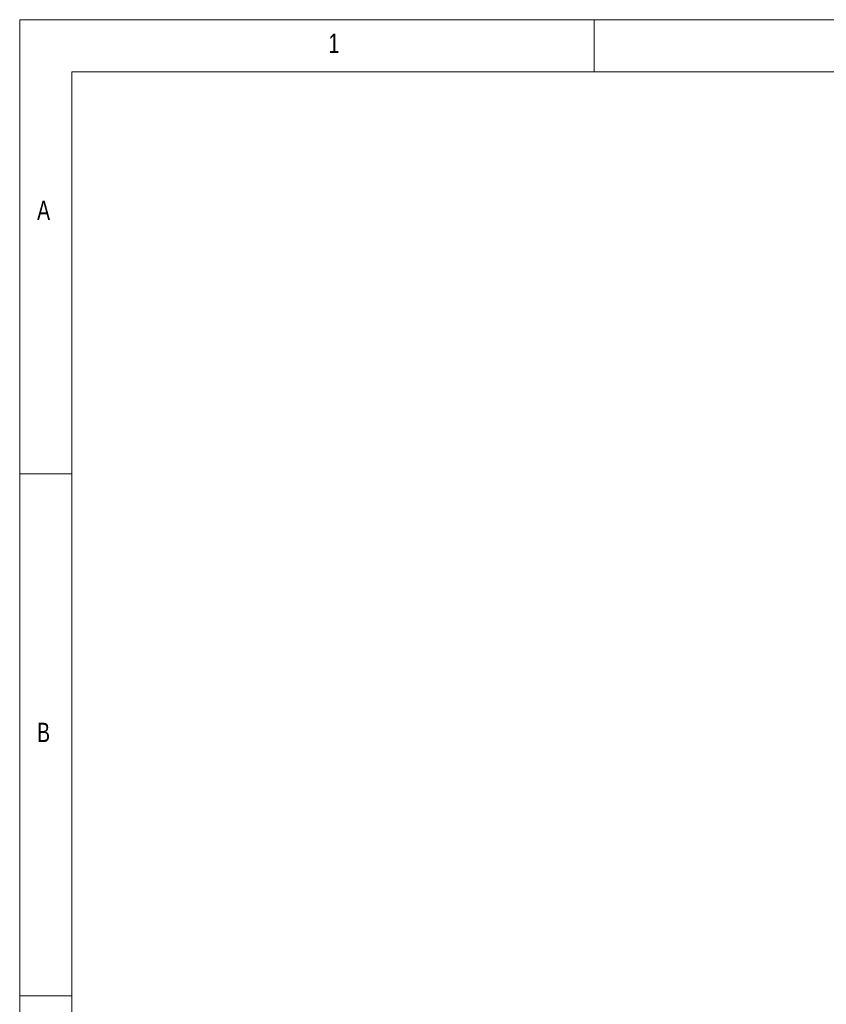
# Model space of a CAD drawing. Header units: inches. Extents: x 0.2 to 16.3, y 0.2 to 11.5.
# Tile 4 of 16: x 0.2 to 3.2, y 7.8 to 11.5. Entities that reach past the tile are written whole.
import ezdxf

# ---------------------------------------------------------------- set-up
doc = ezdxf.new("R2010")
doc.units = ezdxf.units.IN
doc.header["$MEASUREMENT"] = 0
doc.styles.add('SLDTEXTSTYLE0', font='TXT', dxfattribs={"width": 0.75})

msp = doc.modelspace()

# ---------------------------------------------------------------- linework, layer by layer
at = {"color": 7, "linetype": 'Continuous', "lineweight": 0}
for p, q in [((16.3386, 11.4961), (0.1969, 11.4961)), ((0.1969, 11.4961), (0.1969, 0.1969)), ((2.3622, 11.2992), (2.3622, 11.4961)), ((16.1417, 11.2992), (0.3937, 11.2992)), ((0.3937, 11.2992), (0.3937, 0.3937)), ((0.3937, 9.7835), (0.1969, 9.7835)), ((0.1969, 7.815), (0.3937, 7.815))]:
    msp.add_line(p, q, dxfattribs=at)

# ---------------------------------------------------------------- texts
at = {"color": 7, "linetype": 'Continuous', "lineweight": 0, "char_height": 0.0729, "attachment_point": 1, "style": 'SLDTEXTSTYLE0'}
for s, insert in [('1', (1.3615, 11.4436)), ('A', (0.2625, 10.8137)), ('B', (0.2625, 8.8452))]:
    msp.add_mtext(s, dxfattribs=dict(at, insert=insert))

doc.saveas('drawing.dxf')
